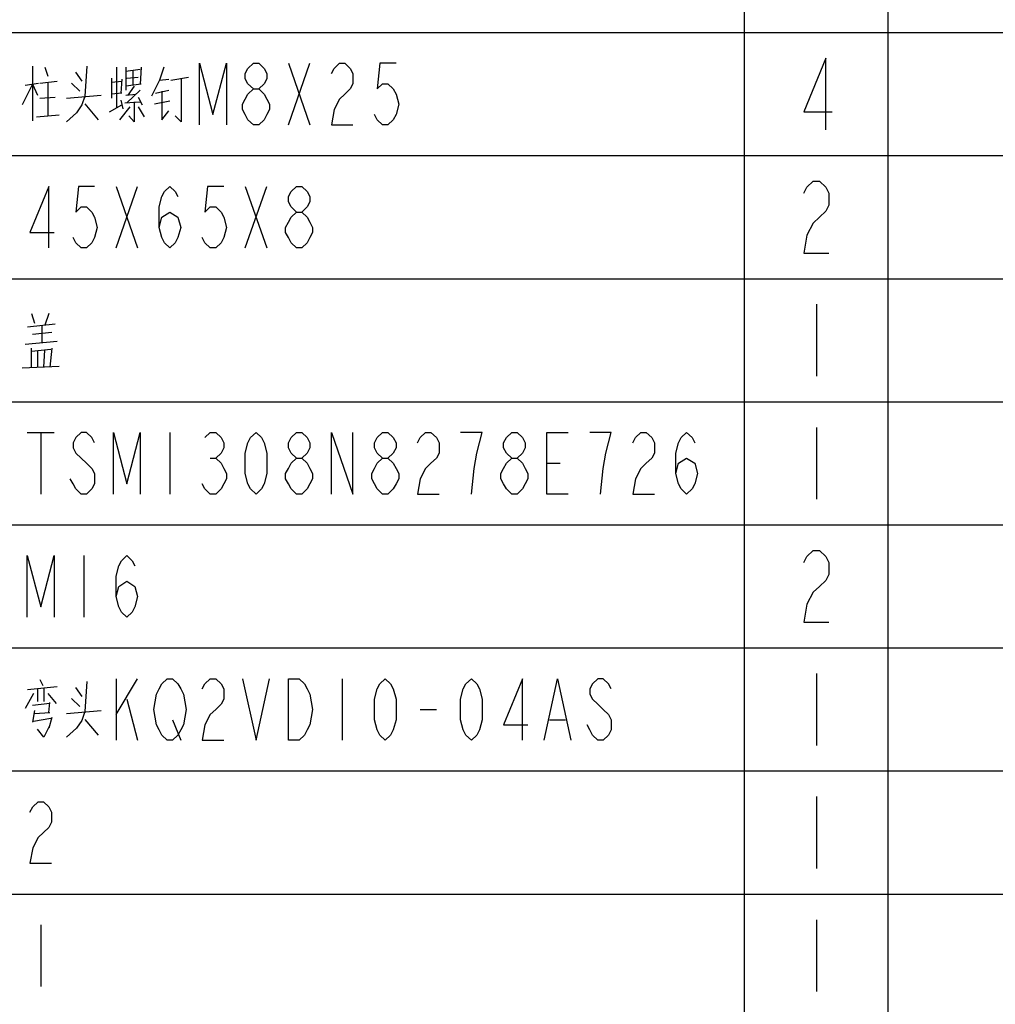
# Model space of a CAD drawing. Header units: millimetres. Extents: x 0 to 5902, y 0 to 4136.
# Tile 19 of 59: x 5167 to 5405, y 1113 to 1353. Entities that reach past the tile are written whole.
import ezdxf

# ---------------------------------------------------------------- set-up
doc = ezdxf.new("R2010")
doc.units = ezdxf.units.MM
doc.header["$LTSCALE"] = 81.675
doc.layers.get('0').update_dxf_attribs({"linetype": 'CONTINUOUS'})
doc.layers.add('010008340000_DXF_TABLE', color=7, linetype='CONTINUOUS')

# ---------------------------------------------------------------- blocks, each defined once
blk = doc.blocks.new('TABLE_BL0', base_point=(5418.04, 2054.83))
at = {"layer": '010008340000_DXF_TABLE', "color": 2, "linetype": 'Continuous'}
for p, q in [((5344.17, 330.25), (5344.17, 3780.25)), ((5379.17, 330.25), (5379.17, 3780.25)), ((4934.17, 1350.25), (5894.17, 1350.25)), ((4934.17, 1320.25), (5894.17, 1320.25)), ((4934.17, 1290.25), (5894.17, 1290.25)), ((4934.17, 1260.25), (5894.17, 1260.25)), ((4934.17, 1230.25), (5894.17, 1230.25)), ((4934.17, 1200.25), (5894.17, 1200.25)), ((4934.17, 1170.25), (5894.17, 1170.25)), ((4934.17, 1140.25), (5894.17, 1140.25))]:
    blk.add_line(p, q, dxfattribs=at)
at = {"layer": '010008340000_DXF_TABLE', "color": 5, "linetype": 'Continuous'}
for p, q in [((5170.54, 1342.03), (5170.54, 1328.72)), ((5173.54, 1341.79), (5174.29, 1339.61)), ((5191.04, 1341.79), (5191.04, 1331.87)), ((5193.29, 1341.79), (5193.29, 1336.22)), ((5197.04, 1341.79), (5196.79, 1337.67)), ((5232.92, 1342.75), (5238.17, 1327.75)), ((5232.92, 1327.75), (5238.17, 1342.75)), ((5181.04, 1340.58), (5182.54, 1338.4)), ((5193.29, 1340.82), (5196.79, 1341.3)), ((5193.54, 1339.13), (5196.29, 1339.37)), ((5195.04, 1341.06), (5195.04, 1337.43)), ((5204.29, 1338.64), (5208.54, 1339.37)), ((5170.54, 1337.67), (5168.04, 1332.59)), ((5168.79, 1337.43), (5172.04, 1337.92)), ((5170.54, 1337.67), (5171.79, 1335.01)), ((5172.29, 1337.92), (5176.54, 1338.4)), ((5174.29, 1338.16), (5174.29, 1329.93)), ((5182.04, 1335.98), (5180.04, 1337.92)), ((5189.79, 1339.13), (5189.79, 1334.29)), ((5189.79, 1338.16), (5192.29, 1338.4)), ((5192.29, 1338.88), (5192.04, 1335.5)), ((5197.04, 1337.67), (5193.29, 1337.19)), ((5195.29, 1337.19), (5193.79, 1335.01)), ((5201.54, 1338.64), (5203.79, 1338.88)), ((5172.29, 1334.29), (5176.04, 1334.53)), ((5178.79, 1334.29), (5187.29, 1335.01)), ((5192.29, 1335.5), (5189.79, 1335.25)), ((5193.29, 1335.01), (5195.79, 1335.25)), ((5196.79, 1336.22), (5193.54, 1333.08)), ((5196.29, 1334.53), (5197.29, 1332.59)), ((5200.54, 1335.5), (5203.79, 1336.22)), ((5183.29, 1332.84), (5186.54, 1328.96)), ((5189.29, 1330.9), (5192.29, 1332.59)), ((5194.29, 1332.11), (5191.79, 1328.96)), ((5192.04, 1333.8), (5192.54, 1331.63)), ((5193.04, 1333.08), (5196.79, 1333.32)), ((5196.29, 1332.11), (5197.79, 1329.69)), ((5200.29, 1332.84), (5204.04, 1333.56)), ((5171.54, 1329.69), (5177.04, 1330.17)), ((5190.92, 1312.75), (5196.17, 1297.75)), ((5190.92, 1297.75), (5196.17, 1312.75)), ((5222.42, 1312.75), (5227.67, 1297.75)), ((5222.42, 1297.75), (5227.67, 1312.75)), ((5361.67, 1284), (5361.67, 1266.5)), ((5170.29, 1281.79), (5171.04, 1279.37)), ((5174.54, 1281.79), (5173.54, 1278.88)), ((5176.04, 1279.13), (5169.29, 1278.4)), ((5170.54, 1276.71), (5175.29, 1277.19)), ((5172.79, 1278.88), (5172.79, 1274.53)), ((5168.79, 1274.29), (5176.54, 1275.01)), ((5170.29, 1268.72), (5170.29, 1273.32)), ((5170.29, 1272.59), (5175.04, 1273.08)), ((5171.79, 1272.59), (5171.79, 1268.72)), ((5173.29, 1268.72), (5173.54, 1272.83)), ((5175.29, 1273.32), (5174.79, 1268.72)), ((5168.04, 1268.48), (5177.04, 1268.96)), ((5361.67, 1254), (5361.67, 1236.5)), ((5169.26, 1252.75), (5175.83, 1252.75)), ((5172.54, 1252.75), (5172.54, 1237.75)), ((5204.04, 1252.75), (5204.04, 1237.75)), ((5213.89, 1246.5), (5215.2, 1246.5)), ((5295.92, 1245.25), (5299.2, 1245.25)), ((5183.04, 1222.75), (5183.04, 1207.75)), ((5361.67, 1194), (5361.67, 1176.5)), ((5169.29, 1190.09), (5176.54, 1190.82)), ((5172.29, 1192.51), (5173.04, 1191.06)), ((5181.04, 1190.58), (5182.54, 1188.4)), ((5190.92, 1192.75), (5190.92, 1177.75)), ((5190.92, 1184), (5196.17, 1192.75)), ((5246.04, 1192.75), (5246.04, 1177.75)), ((5170.79, 1189.13), (5168.79, 1185.5)), ((5171.79, 1190.34), (5171.79, 1187.19)), ((5173.29, 1190.34), (5173.29, 1187.19)), ((5174.29, 1189.13), (5176.29, 1186.71)), ((5174.79, 1186.71), (5170.54, 1186.22)), ((5174.54, 1184.53), (5174.79, 1186.95)), ((5182.04, 1185.98), (5180.04, 1187.92)), ((5193.54, 1187.75), (5196.17, 1177.75)), ((5171.04, 1185.01), (5170.54, 1182.11)), ((5171.04, 1184.29), (5174.79, 1184.53)), ((5175.29, 1183.32), (5174.54, 1180.66)), ((5178.79, 1184.29), (5187.29, 1185.01)), ((5265.08, 1185.25), (5269.01, 1185.25)), ((5175.04, 1183.08), (5170.79, 1182.35)), ((5183.29, 1182.83), (5186.54, 1178.96)), ((5204.7, 1182.75), (5206.67, 1177.75)), ((5296.58, 1182.75), (5300.51, 1182.75)), ((5361.67, 1164), (5361.67, 1146.5)), ((5361.67, 1134), (5361.67, 1116.5)), ((5172.54, 1132.75), (5172.54, 1117.75))]:
    blk.add_line(p, q, dxfattribs=at)
for points in [[(5363.97, 1326.5), (5363.97, 1344), (5358.61, 1330.88), (5365.5, 1330.88)], [(5183.79, 1342.03), (5183.29, 1334.77), (5182.54, 1332.59), (5181.29, 1330.66), (5178.79, 1328.48)], [(5202.54, 1341.79), (5201.54, 1338.64), (5199.54, 1334.77)], [(5211.26, 1327.75), (5211.26, 1342.75), (5214.54, 1330.25), (5217.83, 1342.75), (5217.83, 1327.75)], [(5224.39, 1336.5), (5223.08, 1337.75), (5222.42, 1339), (5222.42, 1340.25), (5223.08, 1341.5), (5224.39, 1342.75), (5225.7, 1342.75), (5227.01, 1341.5), (5227.67, 1340.25), (5227.67, 1339), (5227.01, 1337.75), (5225.7, 1336.5)], [(5243.42, 1340.25), (5244.08, 1341.5), (5245.39, 1342.75), (5246.7, 1342.75), (5248.01, 1341.5), (5248.67, 1340.25), (5248.67, 1337.75), (5248.01, 1336.5), (5246.7, 1335.25), (5245.39, 1334), (5244.08, 1331.5), (5243.42, 1327.75), (5248.67, 1327.75)], [(5259.17, 1342.75), (5255.23, 1342.75), (5254.58, 1336.5), (5255.89, 1337.75), (5257.2, 1337.75), (5258.51, 1336.5), (5259.17, 1335.25), (5259.83, 1332.75), (5259.17, 1330.25), (5258.51, 1329), (5257.2, 1327.75), (5255.89, 1327.75), (5254.58, 1329), (5253.92, 1330.25)], [(5206.79, 1339.13), (5206.79, 1328.48), (5205.29, 1329.93)], [(5202.04, 1335.98), (5202.04, 1328.96), (5203.79, 1331.14)], [(5224.39, 1327.75), (5223.08, 1329), (5222.42, 1330.25), (5221.76, 1331.5), (5221.76, 1332.75), (5222.42, 1334), (5223.08, 1335.25), (5224.39, 1336.5), (5225.7, 1336.5), (5227.01, 1335.25), (5227.67, 1334), (5228.33, 1332.75), (5228.33, 1331.5), (5227.67, 1330.25), (5227.01, 1329), (5225.7, 1327.75), (5224.39, 1327.75)], [(5195.29, 1333.32), (5195.29, 1328.48), (5194.04, 1329.93)], [(5358.61, 1311.09), (5359.37, 1312.55), (5360.9, 1314), (5362.43, 1314), (5363.97, 1312.55), (5364.73, 1311.09), (5364.73, 1308.17), (5363.97, 1306.71), (5362.43, 1305.25), (5360.9, 1303.8), (5359.37, 1300.88), (5358.61, 1296.5), (5364.73, 1296.5)], [(5174.51, 1297.75), (5174.51, 1312.75), (5169.92, 1301.5), (5175.83, 1301.5)], [(5185.67, 1312.75), (5181.73, 1312.75), (5181.08, 1306.5), (5182.39, 1307.75), (5183.7, 1307.75), (5185.01, 1306.5), (5185.67, 1305.25), (5186.33, 1302.75), (5185.67, 1300.25), (5185.01, 1299), (5183.7, 1297.75), (5182.39, 1297.75), (5181.08, 1299), (5180.42, 1300.25)], [(5201.42, 1302.75), (5202.08, 1305.25), (5204.04, 1306.5), (5206.01, 1305.25), (5206.67, 1302.75), (5206.01, 1300.25), (5205.36, 1299), (5204.04, 1297.75), (5202.73, 1299), (5202.08, 1300.25), (5201.42, 1302.75), (5201.42, 1307.75), (5202.08, 1310.25), (5202.73, 1311.5), (5204.04, 1312.75), (5205.36, 1311.5), (5206.01, 1310.25)], [(5217.17, 1312.75), (5213.23, 1312.75), (5212.58, 1306.5), (5213.89, 1307.75), (5215.2, 1307.75), (5216.51, 1306.5), (5217.17, 1305.25), (5217.83, 1302.75), (5217.17, 1300.25), (5216.51, 1299), (5215.2, 1297.75), (5213.89, 1297.75), (5212.58, 1299), (5211.92, 1300.25)], [(5234.89, 1306.5), (5233.58, 1307.75), (5232.92, 1309), (5232.92, 1310.25), (5233.58, 1311.5), (5234.89, 1312.75), (5236.2, 1312.75), (5237.51, 1311.5), (5238.17, 1310.25), (5238.17, 1309), (5237.51, 1307.75), (5236.2, 1306.5)], [(5234.89, 1297.75), (5233.58, 1299), (5232.92, 1300.25), (5232.26, 1301.5), (5232.26, 1302.75), (5232.92, 1304), (5233.58, 1305.25), (5234.89, 1306.5), (5236.2, 1306.5), (5237.51, 1305.25), (5238.17, 1304), (5238.83, 1302.75), (5238.83, 1301.5), (5238.17, 1300.25), (5237.51, 1299), (5236.2, 1297.75), (5234.89, 1297.75)], [(5185.67, 1250.25), (5185.01, 1251.5), (5183.7, 1252.75), (5182.39, 1252.75), (5181.08, 1251.5), (5180.42, 1250.25), (5180.42, 1249), (5181.08, 1247.75), (5182.39, 1246.5), (5183.7, 1245.25), (5185.01, 1244), (5185.67, 1242.75), (5185.67, 1240.25), (5185.01, 1239), (5183.7, 1237.75), (5182.39, 1237.75), (5181.08, 1239), (5180.42, 1240.25), (5179.76, 1241.5)], [(5190.26, 1237.75), (5190.26, 1252.75), (5193.54, 1240.25), (5196.83, 1252.75), (5196.83, 1237.75)], [(5212.58, 1251.5), (5213.89, 1252.75), (5215.2, 1252.75), (5216.51, 1251.5), (5217.17, 1250.25), (5217.17, 1249), (5216.51, 1247.75), (5215.2, 1246.5), (5216.51, 1245.25), (5217.17, 1244), (5217.83, 1242.75), (5217.83, 1241.5), (5217.17, 1240.25), (5216.51, 1239), (5215.2, 1237.75), (5213.89, 1237.75), (5212.58, 1239), (5211.92, 1240.25)], [(5225.04, 1237.75), (5223.73, 1239), (5223.08, 1240.25), (5222.42, 1242.75), (5222.42, 1247.75), (5223.08, 1250.25), (5223.73, 1251.5), (5225.04, 1252.75), (5226.36, 1251.5), (5227.01, 1250.25), (5227.67, 1247.75), (5227.67, 1242.75), (5227.01, 1240.25), (5226.36, 1239), (5225.04, 1237.75)], [(5234.89, 1246.5), (5233.58, 1247.75), (5232.92, 1249), (5232.92, 1250.25), (5233.58, 1251.5), (5234.89, 1252.75), (5236.2, 1252.75), (5237.51, 1251.5), (5238.17, 1250.25), (5238.17, 1249), (5237.51, 1247.75), (5236.2, 1246.5)], [(5243.42, 1237.75), (5243.42, 1252.75), (5248.67, 1237.75), (5248.67, 1252.75)], [(5255.89, 1246.5), (5254.58, 1247.75), (5253.92, 1249), (5253.92, 1250.25), (5254.58, 1251.5), (5255.89, 1252.75), (5257.2, 1252.75), (5258.51, 1251.5), (5259.17, 1250.25), (5259.17, 1249), (5258.51, 1247.75), (5257.2, 1246.5)], [(5264.42, 1250.25), (5265.08, 1251.5), (5266.39, 1252.75), (5267.7, 1252.75), (5269.01, 1251.5), (5269.67, 1250.25), (5269.67, 1247.75), (5269.01, 1246.5), (5267.7, 1245.25), (5266.39, 1244), (5265.08, 1241.5), (5264.42, 1237.75), (5269.67, 1237.75)], [(5277.54, 1237.75), (5278.2, 1244), (5278.86, 1247.75), (5279.51, 1250.25), (5280.17, 1252.75), (5274.92, 1252.75)], [(5287.39, 1246.5), (5286.08, 1247.75), (5285.42, 1249), (5285.42, 1250.25), (5286.08, 1251.5), (5287.39, 1252.75), (5288.7, 1252.75), (5290.01, 1251.5), (5290.67, 1250.25), (5290.67, 1249), (5290.01, 1247.75), (5288.7, 1246.5)], [(5301.17, 1237.75), (5295.92, 1237.75), (5295.92, 1252.75), (5301.17, 1252.75)], [(5309.04, 1237.75), (5309.7, 1244), (5310.36, 1247.75), (5311.01, 1250.25), (5311.67, 1252.75), (5306.42, 1252.75)], [(5316.92, 1250.25), (5317.58, 1251.5), (5318.89, 1252.75), (5320.2, 1252.75), (5321.51, 1251.5), (5322.17, 1250.25), (5322.17, 1247.75), (5321.51, 1246.5), (5320.2, 1245.25), (5318.89, 1244), (5317.58, 1241.5), (5316.92, 1237.75), (5322.17, 1237.75)], [(5327.42, 1242.75), (5328.08, 1245.25), (5330.04, 1246.5), (5332.01, 1245.25), (5332.67, 1242.75), (5332.01, 1240.25), (5331.36, 1239), (5330.04, 1237.75), (5328.73, 1239), (5328.08, 1240.25), (5327.42, 1242.75), (5327.42, 1247.75), (5328.08, 1250.25), (5328.73, 1251.5), (5330.04, 1252.75), (5331.36, 1251.5), (5332.01, 1250.25)], [(5234.89, 1237.75), (5233.58, 1239), (5232.92, 1240.25), (5232.26, 1241.5), (5232.26, 1242.75), (5232.92, 1244), (5233.58, 1245.25), (5234.89, 1246.5), (5236.2, 1246.5), (5237.51, 1245.25), (5238.17, 1244), (5238.83, 1242.75), (5238.83, 1241.5), (5238.17, 1240.25), (5237.51, 1239), (5236.2, 1237.75), (5234.89, 1237.75)], [(5255.89, 1237.75), (5254.58, 1239), (5253.92, 1240.25), (5253.26, 1241.5), (5253.26, 1242.75), (5253.92, 1244), (5254.58, 1245.25), (5255.89, 1246.5), (5257.2, 1246.5), (5258.51, 1245.25), (5259.17, 1244), (5259.83, 1242.75), (5259.83, 1241.5), (5259.17, 1240.25), (5258.51, 1239), (5257.2, 1237.75), (5255.89, 1237.75)], [(5287.39, 1237.75), (5286.08, 1239), (5285.42, 1240.25), (5284.76, 1241.5), (5284.76, 1242.75), (5285.42, 1244), (5286.08, 1245.25), (5287.39, 1246.5), (5288.7, 1246.5), (5290.01, 1245.25), (5290.67, 1244), (5291.33, 1242.75), (5291.33, 1241.5), (5290.67, 1240.25), (5290.01, 1239), (5288.7, 1237.75), (5287.39, 1237.75)], [(5358.61, 1221.09), (5359.37, 1222.55), (5360.9, 1224), (5362.43, 1224), (5363.97, 1222.55), (5364.73, 1221.09), (5364.73, 1218.17), (5363.97, 1216.71), (5362.43, 1215.25), (5360.9, 1213.8), (5359.37, 1210.88), (5358.61, 1206.5), (5364.73, 1206.5)], [(5169.26, 1207.75), (5169.26, 1222.75), (5172.54, 1210.25), (5175.83, 1222.75), (5175.83, 1207.75)], [(5190.92, 1212.75), (5191.58, 1215.25), (5193.54, 1216.5), (5195.51, 1215.25), (5196.17, 1212.75), (5195.51, 1210.25), (5194.86, 1209), (5193.54, 1207.75), (5192.23, 1209), (5191.58, 1210.25), (5190.92, 1212.75), (5190.92, 1217.75), (5191.58, 1220.25), (5192.23, 1221.5), (5193.54, 1222.75), (5194.86, 1221.5), (5195.51, 1220.25)], [(5183.79, 1192.03), (5183.29, 1184.77), (5182.54, 1182.59), (5181.29, 1180.66), (5178.79, 1178.48)], [(5206.67, 1180.25), (5206.01, 1179), (5204.7, 1177.75), (5203.39, 1177.75), (5202.08, 1179), (5201.42, 1180.25), (5200.76, 1181.5), (5200.11, 1185.25), (5200.76, 1189), (5201.42, 1190.25), (5202.08, 1191.5), (5203.39, 1192.75), (5204.7, 1192.75), (5206.01, 1191.5), (5206.67, 1190.25), (5207.33, 1189), (5207.98, 1185.25), (5207.33, 1181.5), (5206.67, 1180.25)], [(5211.92, 1190.25), (5212.58, 1191.5), (5213.89, 1192.75), (5215.2, 1192.75), (5216.51, 1191.5), (5217.17, 1190.25), (5217.17, 1187.75), (5216.51, 1186.5), (5215.2, 1185.25), (5213.89, 1184), (5212.58, 1181.5), (5211.92, 1177.75), (5217.17, 1177.75)], [(5221.76, 1192.75), (5225.04, 1177.75), (5228.33, 1192.75)], [(5232.92, 1192.75), (5235.54, 1192.75), (5236.86, 1191.5), (5237.51, 1190.25), (5238.17, 1189), (5238.83, 1185.25), (5238.17, 1181.5), (5237.51, 1180.25), (5236.86, 1179), (5235.54, 1177.75), (5232.92, 1177.75), (5232.92, 1192.75)], [(5256.54, 1177.75), (5255.23, 1179), (5254.58, 1180.25), (5253.92, 1182.75), (5253.92, 1187.75), (5254.58, 1190.25), (5255.23, 1191.5), (5256.54, 1192.75), (5257.86, 1191.5), (5258.51, 1190.25), (5259.17, 1187.75), (5259.17, 1182.75), (5258.51, 1180.25), (5257.86, 1179), (5256.54, 1177.75)], [(5277.54, 1177.75), (5276.23, 1179), (5275.58, 1180.25), (5274.92, 1182.75), (5274.92, 1187.75), (5275.58, 1190.25), (5276.23, 1191.5), (5277.54, 1192.75), (5278.86, 1191.5), (5279.51, 1190.25), (5280.17, 1187.75), (5280.17, 1182.75), (5279.51, 1180.25), (5278.86, 1179), (5277.54, 1177.75)], [(5290.01, 1177.75), (5290.01, 1192.75), (5285.42, 1181.5), (5291.33, 1181.5)], [(5295.26, 1177.75), (5298.54, 1192.75), (5301.83, 1177.75)], [(5311.67, 1190.25), (5311.01, 1191.5), (5309.7, 1192.75), (5308.39, 1192.75), (5307.08, 1191.5), (5306.42, 1190.25), (5306.42, 1189), (5307.08, 1187.75), (5308.39, 1186.5), (5309.7, 1185.25), (5311.01, 1184), (5311.67, 1182.75), (5311.67, 1180.25), (5311.01, 1179), (5309.7, 1177.75), (5308.39, 1177.75), (5307.08, 1179), (5306.42, 1180.25), (5305.76, 1181.5)], [(5174.54, 1180.9), (5173.29, 1178.48), (5171.79, 1180.42)], [(5169.92, 1160.25), (5170.58, 1161.5), (5171.89, 1162.75), (5173.2, 1162.75), (5174.51, 1161.5), (5175.17, 1160.25), (5175.17, 1157.75), (5174.51, 1156.5), (5173.2, 1155.25), (5171.89, 1154), (5170.58, 1151.5), (5169.92, 1147.75), (5175.17, 1147.75)]]:
    blk.add_lwpolyline(points, dxfattribs=at)

msp = doc.modelspace()

# ---------------------------------------------------------------- block references
msp.add_blockref('TABLE_BL0', (5418.044, 2054.831))

doc.saveas('drawing.dxf')
